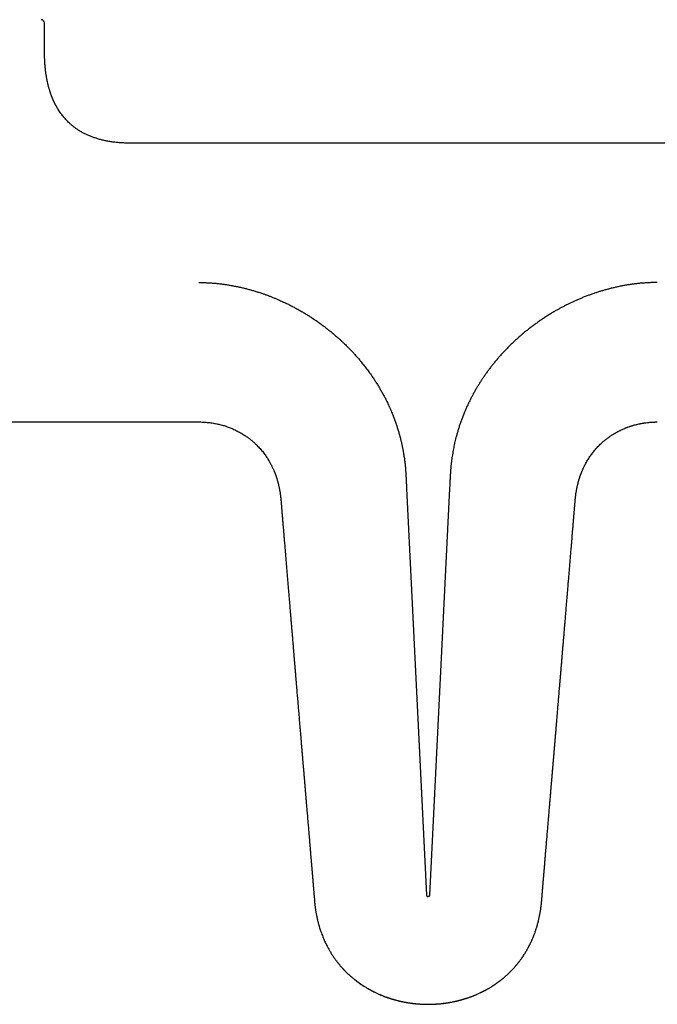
# Model space of a CAD drawing. Header units: millimetres. Extents: x 8 to 865, y 12 to 373.
# Tile 4 of 14: x 387 to 479, y 74 to 216. Entities that reach past the tile are written whole.
import ezdxf

# ---------------------------------------------------------------- set-up
doc = ezdxf.new("R2010")
doc.units = ezdxf.units.MM

msp = doc.modelspace()

# ---------------------------------------------------------------- linework, layer by layer
at = {"color": 7, "linetype": 'Continuous', "lineweight": 30}
for p, q in [((391, 210.91), (391, 215.11)), ((488.75, 197.91), (403.25, 197.91)), ((326.3, 157.91), (413.13, 157.91)), ((478.32, 157.89), (478.5, 157.9)), ((442.92, 148.39), (445.79, 90.03)), ((449.08, 148.39), (446.21, 90.03)), ((466.94, 144.82), (466.94, 144.82)), ((429.71, 89.24), (429.71, 89.24)), ((456.5, 77.92), (456.52, 77.93)), ((456.52, 77.93), (456.76, 78.13))]:
    msp.add_line(p, q, dxfattribs=at)
msp.add_arc((390.5, 215.11), 0.5, 0, 90, dxfattribs=at)
for points, knots in [([(403.25, 197.91), (403.18, 197.91), (403, 197.91), (402.7, 197.91), (402.36, 197.92), (402.03, 197.94), (401.72, 197.96), (401.41, 197.99), (401.1, 198.02), (400.81, 198.06), (400.51, 198.1), (400.23, 198.15), (399.95, 198.2), (399.68, 198.25), (399.41, 198.31), (399.15, 198.37), (398.89, 198.44), (398.63, 198.52), (398.38, 198.6), (398.14, 198.68), (397.9, 198.76), (397.68, 198.85), (397.45, 198.94), (397.23, 199.03), (397.01, 199.13), (396.8, 199.24), (396.6, 199.34), (396.39, 199.45), (396.18, 199.57), (395.97, 199.7), (395.78, 199.83), (395.59, 199.95), (395.41, 200.08), (395.24, 200.2), (395.09, 200.32), (394.95, 200.44), (394.81, 200.56), (394.68, 200.67), (394.53, 200.81), (394.34, 200.99), (394.14, 201.2), (393.94, 201.42), (393.75, 201.64), (393.55, 201.88), (393.35, 202.14), (393.15, 202.43), (393, 202.66), (392.9, 202.83), (392.83, 202.94), (392.77, 203.05), (392.72, 203.14), (392.67, 203.23), (392.62, 203.31), (392.59, 203.38), (392.56, 203.44), (392.53, 203.49), (392.5, 203.55), (392.47, 203.6), (392.44, 203.66), (392.42, 203.72), (392.39, 203.78), (392.36, 203.84), (392.33, 203.91), (392.29, 203.98), (392.27, 204.04), (392.24, 204.1), (392.21, 204.16), (392.19, 204.21), (392.17, 204.27), (392.14, 204.32), (392.12, 204.39), (392.09, 204.46), (392.05, 204.55), (392.02, 204.64), (391.98, 204.74), (391.94, 204.85), (391.9, 204.97), (391.85, 205.09), (391.81, 205.23), (391.76, 205.38), (391.71, 205.54), (391.66, 205.71), (391.61, 205.89), (391.56, 206.08), (391.51, 206.28), (391.46, 206.5), (391.41, 206.72), (391.36, 206.96), (391.31, 207.19), (391.27, 207.42), (391.24, 207.63), (391.2, 207.86), (391.17, 208.09), (391.14, 208.33), (391.12, 208.58), (391.09, 208.84), (391.07, 209.11), (391.05, 209.39), (391.03, 209.68), (391.02, 209.97), (391.01, 210.27), (391, 210.59), (391, 210.8), (391, 210.91)], [0, 0, 0, 0, 0.010109, 0.027076, 0.043586, 0.059654, 0.075293, 0.090515, 0.105335, 0.119765, 0.134477, 0.148787, 0.162709, 0.176256, 0.18944, 0.202272, 0.215885, 0.229107, 0.241952, 0.254434, 0.266565, 0.278356, 0.289818, 0.30206, 0.313929, 0.325439, 0.3366, 0.347423, 0.359854, 0.371836, 0.383383, 0.394506, 0.405216, 0.415523, 0.424877, 0.433886, 0.442553, 0.450887, 0.459078, 0.473637, 0.488123, 0.502549, 0.516928, 0.531272, 0.548284, 0.565282, 0.582285, 0.588917, 0.595185, 0.601033, 0.606456, 0.611453, 0.61602, 0.619521, 0.622715, 0.625728, 0.629163, 0.631724, 0.63483, 0.638162, 0.641496, 0.64454, 0.648532, 0.652186, 0.65565, 0.658923, 0.662005, 0.664893, 0.667566, 0.670581, 0.674036, 0.677934, 0.682279, 0.687075, 0.692326, 0.698038, 0.704217, 0.710868, 0.718, 0.725619, 0.733735, 0.742357, 0.751494, 0.761158, 0.771397, 0.782191, 0.793554, 0.805501, 0.818046, 0.828335, 0.839013, 0.850088, 0.861571, 0.873471, 0.885798, 0.898564, 0.911778, 0.925453, 0.939601, 0.953968, 0.968815, 0.984155, 1, 1, 1, 1]), ([(413.13, 177.91), (413.31, 177.91), (413.67, 177.9), (414.21, 177.89), (414.75, 177.86), (415.3, 177.82), (415.84, 177.77), (416.37, 177.71), (416.87, 177.64), (417.35, 177.57), (417.74, 177.5), (418.02, 177.45), (418.21, 177.41), (418.4, 177.38), (418.59, 177.34), (418.78, 177.3), (419.09, 177.23), (419.5, 177.14), (420.03, 177), (420.56, 176.86), (421.08, 176.71), (421.61, 176.55), (422.09, 176.39), (422.54, 176.24), (422.95, 176.09), (423.35, 175.93), (423.76, 175.77), (424.16, 175.61), (424.62, 175.41), (425.13, 175.18), (425.68, 174.92), (426.24, 174.65), (426.78, 174.37), (427.32, 174.07), (427.85, 173.77), (428.36, 173.47), (428.85, 173.17), (429.34, 172.85), (429.83, 172.53), (430.31, 172.19), (430.78, 171.85), (431.24, 171.5), (431.7, 171.14), (432.15, 170.78), (432.55, 170.45), (432.88, 170.16), (433.17, 169.91), (433.45, 169.65), (433.73, 169.39), (434, 169.13), (434.31, 168.83), (434.66, 168.47), (435.05, 168.07), (435.42, 167.67), (435.79, 167.26), (436.15, 166.84), (436.46, 166.46), (436.73, 166.13), (436.96, 165.84), (437.18, 165.55), (437.4, 165.25), (437.62, 164.95), (437.83, 164.65), (438.08, 164.3), (438.35, 163.89), (438.65, 163.42), (438.94, 162.95), (439.22, 162.47), (439.49, 161.99), (439.72, 161.56), (439.92, 161.18), (440.08, 160.85), (440.24, 160.52), (440.39, 160.18), (440.55, 159.85), (440.69, 159.51), (440.86, 159.11), (441.04, 158.66), (441.23, 158.14), (441.42, 157.62), (441.59, 157.1), (441.75, 156.57), (441.9, 156.06), (442.03, 155.57), (442.14, 155.11), (442.23, 154.73), (442.29, 154.45), (442.32, 154.26), (442.36, 154.08), (442.4, 153.89), (442.43, 153.71), (442.47, 153.47), (442.52, 153.19), (442.57, 152.86), (442.62, 152.54), (442.66, 152.22), (442.69, 151.94), (442.72, 151.68), (442.74, 151.44), (442.76, 151.22), (442.77, 151.03), (442.78, 150.86), (442.79, 150.74), (442.8, 150.68), (442.8, 150.65), (442.8, 150.63), (442.8, 150.61), (442.8, 150.59), (442.81, 150.44), (442.82, 150.26), (442.83, 150.06), (442.84, 149.97), (442.84, 149.89), (442.85, 149.68), (442.86, 149.48), (442.87, 149.3), (442.87, 149.29), (442.87, 149.27), (442.87, 149.26), (442.87, 149.24), (442.87, 149.21), (442.88, 149.17), (442.88, 149.11), (442.88, 149.05), (442.89, 148.99), (442.89, 148.92), (442.89, 148.85), (442.9, 148.77), (442.9, 148.69), (442.9, 148.61), (442.91, 148.54), (442.91, 148.48), (442.91, 148.43), (442.91, 148.4), (442.92, 148.39)], [0, 0, 0, 0, 0.011649, 0.023326, 0.035034, 0.04678, 0.058567, 0.070402, 0.080859, 0.091359, 0.101907, 0.106064, 0.110229, 0.114402, 0.118583, 0.122772, 0.126971, 0.138689, 0.150423, 0.162177, 0.173954, 0.185759, 0.197596, 0.206921, 0.21627, 0.225644, 0.235046, 0.244478, 0.25394, 0.267183, 0.280421, 0.293657, 0.306898, 0.320149, 0.333413, 0.345937, 0.358481, 0.371051, 0.383649, 0.396236, 0.408795, 0.421331, 0.433847, 0.446348, 0.458838, 0.467012, 0.475184, 0.483355, 0.491527, 0.4997, 0.507877, 0.519871, 0.531825, 0.543741, 0.555624, 0.567478, 0.579306, 0.587259, 0.595204, 0.603141, 0.611072, 0.618998, 0.62692, 0.634839, 0.646839, 0.658795, 0.670713, 0.682597, 0.694452, 0.706281, 0.714236, 0.722182, 0.730123, 0.738058, 0.745989, 0.753918, 0.761846, 0.773809, 0.785736, 0.797631, 0.8095, 0.821347, 0.833177, 0.843577, 0.853972, 0.864364, 0.868447, 0.87253, 0.876614, 0.880698, 0.884784, 0.888871, 0.896202, 0.903373, 0.910383, 0.917235, 0.923825, 0.928759, 0.933918, 0.939302, 0.942979, 0.946754, 0.950157, 0.950608, 0.951061, 0.951515, 0.95197, 0.952426, 0.952884, 0.962069, 0.9639, 0.965739, 0.967587, 0.969151, 0.979832, 0.98035, 0.980577, 0.98085, 0.98117, 0.981537, 0.98195, 0.98311, 0.98453, 0.985703, 0.987008, 0.988447, 0.990018, 0.991512, 0.993527, 0.995302, 0.996837, 0.998132, 0.999186, 1, 1, 1, 1]), ([(478.87, 177.91), (478.69, 177.91), (478.33, 177.9), (477.79, 177.89), (477.24, 177.86), (476.7, 177.82), (476.16, 177.77), (475.62, 177.71), (475.1, 177.64), (474.58, 177.56), (474.06, 177.47), (473.54, 177.37), (473.11, 177.28), (472.77, 177.2), (472.52, 177.14), (472.26, 177.08), (472.01, 177.01), (471.76, 176.95), (471.5, 176.88), (471.18, 176.79), (470.79, 176.67), (470.33, 176.53), (469.86, 176.37), (469.38, 176.21), (468.89, 176.03), (468.4, 175.84), (467.92, 175.64), (467.45, 175.44), (467.01, 175.25), (466.59, 175.05), (466.18, 174.85), (465.76, 174.65), (465.36, 174.44), (464.95, 174.22), (464.54, 174), (464.11, 173.75), (463.64, 173.47), (463.15, 173.17), (462.66, 172.85), (462.17, 172.53), (461.69, 172.19), (461.22, 171.85), (460.76, 171.5), (460.3, 171.14), (459.85, 170.78), (459.4, 170.41), (458.97, 170.03), (458.55, 169.65), (458.14, 169.26), (457.73, 168.87), (457.34, 168.47), (456.95, 168.07), (456.57, 167.67), (456.21, 167.26), (455.85, 166.84), (455.5, 166.42), (455.17, 166.01), (454.86, 165.6), (454.55, 165.19), (454.25, 164.77), (453.96, 164.36), (453.69, 163.95), (453.43, 163.55), (453.18, 163.15), (452.94, 162.75), (452.7, 162.34), (452.47, 161.92), (452.25, 161.5), (452.02, 161.05), (451.79, 160.59), (451.57, 160.12), (451.37, 159.65), (451.16, 159.17), (450.97, 158.68), (450.78, 158.18), (450.6, 157.68), (450.44, 157.18), (450.28, 156.67), (450.13, 156.17), (450.01, 155.7), (449.9, 155.26), (449.8, 154.86), (449.71, 154.45), (449.63, 154.05), (449.56, 153.64), (449.49, 153.22), (449.43, 152.86), (449.39, 152.55), (449.35, 152.29), (449.32, 152.03), (449.29, 151.78), (449.27, 151.51), (449.25, 151.3), (449.24, 151.13), (449.23, 151.03), (449.22, 150.91), (449.21, 150.8), (449.2, 150.69), (449.2, 150.57), (449.19, 150.46), (449.18, 150.34), (449.17, 150.21), (449.17, 150.1), (449.16, 149.98), (449.16, 149.85), (449.15, 149.7), (449.14, 149.56), (449.14, 149.41), (449.13, 149.26), (449.11, 148.92), (449.1, 148.63), (449.08, 148.39)], [0, 0, 0, 0, 0.011651, 0.023329, 0.035039, 0.046785, 0.058573, 0.070407, 0.081613, 0.092868, 0.104176, 0.115543, 0.126971, 0.132596, 0.138224, 0.143855, 0.149491, 0.15513, 0.160774, 0.166424, 0.176796, 0.18719, 0.197608, 0.2088, 0.220026, 0.231289, 0.242593, 0.25394, 0.263877, 0.273809, 0.283739, 0.293668, 0.303599, 0.313534, 0.323475, 0.333425, 0.345947, 0.358489, 0.371055, 0.38365, 0.396241, 0.408804, 0.421342, 0.433859, 0.446361, 0.45885, 0.471108, 0.483363, 0.495618, 0.507877, 0.519875, 0.531832, 0.543751, 0.555635, 0.56749, 0.579318, 0.590449, 0.601563, 0.612664, 0.623755, 0.634839, 0.645131, 0.655389, 0.665618, 0.67582, 0.685998, 0.696154, 0.706292, 0.717426, 0.728544, 0.739651, 0.75075, 0.761845, 0.773334, 0.784789, 0.796213, 0.807612, 0.818989, 0.830349, 0.841696, 0.850606, 0.859513, 0.868419, 0.877326, 0.886237, 0.895379, 0.904395, 0.910145, 0.915784, 0.921273, 0.926685, 0.932377, 0.938347, 0.940671, 0.943036, 0.94544, 0.947884, 0.950367, 0.95289, 0.955111, 0.957992, 0.960673, 0.963153, 0.965432, 0.968505, 0.971629, 0.974763, 0.977896, 0.98103, 0.984321, 1, 1, 1, 1]), ([(413.13, 157.91), (413.22, 157.91), (413.43, 157.91), (413.77, 157.9), (414.14, 157.87), (414.51, 157.84), (414.86, 157.79), (415.2, 157.74), (415.53, 157.68), (415.84, 157.62), (416.15, 157.54), (416.45, 157.47), (416.74, 157.38), (417.03, 157.29), (417.32, 157.18), (417.61, 157.08), (417.88, 156.97), (418.14, 156.85), (418.41, 156.73), (418.69, 156.59), (418.96, 156.44), (419.23, 156.29), (419.48, 156.14), (419.71, 155.99), (419.93, 155.84), (420.14, 155.69), (420.34, 155.55), (420.52, 155.4), (420.71, 155.24), (420.9, 155.08), (421.09, 154.92), (421.27, 154.75), (421.46, 154.56), (421.68, 154.34), (421.91, 154.09), (422.13, 153.83), (422.34, 153.57), (422.53, 153.32), (422.71, 153.07), (422.88, 152.82), (423.04, 152.58), (423.17, 152.36), (423.28, 152.17), (423.37, 152.01), (423.45, 151.85), (423.54, 151.69), (423.62, 151.53), (423.7, 151.35), (423.78, 151.18), (423.86, 151.01), (423.91, 150.88), (423.95, 150.78), (423.98, 150.72), (424.01, 150.65), (424.03, 150.59), (424.05, 150.53), (424.07, 150.48), (424.09, 150.43), (424.1, 150.4), (424.12, 150.36), (424.13, 150.33), (424.14, 150.29), (424.16, 150.24), (424.18, 150.17), (424.21, 150.09), (424.24, 150), (424.27, 149.91), (424.31, 149.8), (424.35, 149.68), (424.38, 149.54), (424.42, 149.4), (424.47, 149.25), (424.51, 149.08), (424.55, 148.91), (424.59, 148.72), (424.64, 148.52), (424.67, 148.34), (424.7, 148.18), (424.73, 148.05), (424.75, 147.9), (424.78, 147.75), (424.8, 147.6), (424.82, 147.45), (424.83, 147.3), (424.85, 147.16), (424.86, 147.05), (424.87, 146.98), (424.88, 146.92), (424.88, 146.87), (424.89, 146.81), (424.89, 146.74), (424.9, 146.67), (424.91, 146.58), (424.91, 146.49), (424.92, 146.38), (424.93, 146.25), (424.95, 146.12), (424.96, 145.98), (424.97, 145.85), (424.98, 145.71), (424.99, 145.55), (425.01, 145.38), (425.02, 145.2), (425.04, 145.01), (425.05, 144.89), (425.05, 144.82)], [0, 0, 0, 0, 0.01342, 0.032302, 0.050861, 0.069096, 0.087006, 0.104593, 0.120879, 0.136877, 0.152587, 0.168008, 0.183139, 0.19887, 0.214275, 0.229353, 0.244106, 0.258532, 0.27263, 0.288826, 0.304566, 0.31985, 0.334678, 0.348347, 0.361604, 0.37445, 0.386883, 0.398903, 0.410511, 0.42366, 0.436235, 0.448361, 0.460417, 0.477565, 0.494626, 0.511601, 0.528488, 0.545289, 0.560183, 0.575008, 0.589763, 0.604448, 0.613642, 0.622807, 0.631942, 0.640944, 0.649601, 0.659927, 0.669705, 0.678933, 0.687612, 0.691331, 0.69494, 0.698439, 0.701829, 0.705064, 0.707909, 0.710331, 0.712352, 0.714002, 0.715832, 0.717977, 0.720435, 0.724128, 0.728359, 0.733132, 0.738352, 0.74415, 0.750528, 0.757488, 0.76503, 0.773157, 0.781871, 0.790985, 0.800668, 0.810901, 0.821619, 0.828567, 0.835691, 0.843064, 0.850774, 0.858907, 0.866411, 0.873932, 0.881217, 0.888035, 0.890668, 0.893369, 0.89621, 0.899262, 0.902601, 0.90631, 0.910471, 0.915134, 0.921009, 0.927365, 0.934087, 0.941055, 0.948141, 0.955209, 0.962156, 0.971554, 0.980896, 0.990326, 1, 1, 1, 1]), ([(466.95, 144.82), (466.95, 144.82), (466.95, 144.89), (466.96, 145.03), (466.98, 145.22), (466.99, 145.41), (467.01, 145.6), (467.02, 145.78), (467.04, 145.93), (467.05, 146.06), (467.06, 146.19), (467.07, 146.32), (467.08, 146.43), (467.09, 146.54), (467.1, 146.63), (467.11, 146.72), (467.11, 146.79), (467.12, 146.86), (467.12, 146.92), (467.13, 146.98), (467.14, 147.04), (467.14, 147.11), (467.15, 147.2), (467.17, 147.31), (467.18, 147.45), (467.2, 147.6), (467.22, 147.76), (467.25, 147.91), (467.27, 148.06), (467.3, 148.2), (467.33, 148.36), (467.37, 148.54), (467.41, 148.74), (467.45, 148.93), (467.5, 149.1), (467.54, 149.26), (467.58, 149.41), (467.62, 149.55), (467.66, 149.68), (467.69, 149.8), (467.73, 149.91), (467.76, 150), (467.78, 150.08), (467.81, 150.15), (467.83, 150.2), (467.84, 150.24), (467.85, 150.28), (467.86, 150.3), (467.87, 150.32), (467.88, 150.35), (467.89, 150.37), (467.9, 150.4), (467.92, 150.45), (467.94, 150.51), (467.97, 150.58), (468, 150.66), (468.03, 150.73), (468.07, 150.83), (468.12, 150.95), (468.19, 151.11), (468.26, 151.27), (468.34, 151.44), (468.44, 151.64), (468.56, 151.88), (468.71, 152.15), (468.86, 152.41), (469.03, 152.68), (469.2, 152.94), (469.37, 153.19), (469.56, 153.44), (469.75, 153.68), (469.94, 153.92), (470.15, 154.15), (470.36, 154.38), (470.58, 154.6), (470.77, 154.79), (470.95, 154.95), (471.1, 155.09), (471.27, 155.23), (471.44, 155.37), (471.62, 155.51), (471.8, 155.65), (472, 155.79), (472.2, 155.93), (472.41, 156.07), (472.62, 156.2), (472.84, 156.33), (473.07, 156.46), (473.31, 156.59), (473.56, 156.71), (473.81, 156.83), (474.07, 156.94), (474.32, 157.05), (474.59, 157.15), (474.86, 157.25), (475.15, 157.35), (475.45, 157.44), (475.77, 157.52), (476.09, 157.6), (476.43, 157.67), (476.77, 157.74), (477.11, 157.79), (477.46, 157.83), (477.8, 157.87), (478.15, 157.89), (478.51, 157.91), (478.75, 157.91), (478.87, 157.91)], [0, 0, 0, 0, 0.000378, 0.010366, 0.020108, 0.029775, 0.039524, 0.049495, 0.056298, 0.06304, 0.069604, 0.075881, 0.081769, 0.087169, 0.091991, 0.096233, 0.1, 0.103399, 0.106532, 0.109495, 0.112381, 0.115275, 0.120817, 0.126633, 0.132587, 0.141185, 0.149479, 0.157337, 0.164856, 0.172127, 0.179224, 0.190042, 0.200373, 0.210155, 0.219137, 0.227585, 0.235501, 0.242887, 0.249747, 0.25608, 0.261889, 0.266541, 0.270746, 0.274418, 0.277554, 0.279654, 0.28142, 0.282852, 0.28395, 0.284852, 0.286194, 0.288058, 0.290444, 0.294042, 0.297831, 0.301767, 0.305849, 0.31008, 0.318002, 0.326397, 0.335267, 0.34461, 0.354427, 0.369724, 0.385169, 0.400691, 0.416287, 0.431957, 0.4477, 0.463036, 0.478439, 0.493911, 0.50945, 0.525057, 0.540733, 0.556487, 0.566476, 0.576835, 0.587563, 0.598661, 0.610128, 0.62175, 0.633727, 0.64606, 0.658748, 0.671318, 0.684217, 0.697447, 0.711006, 0.724895, 0.739114, 0.752822, 0.766822, 0.781114, 0.795697, 0.810571, 0.826666, 0.843089, 0.859839, 0.876915, 0.894317, 0.912044, 0.929056, 0.946358, 0.963949, 0.98183, 1, 1, 1, 1]), ([(474.21, 157), (474.32, 157.05), (474.55, 157.14), (474.91, 157.27), (475.27, 157.38), (475.64, 157.49), (476.01, 157.58), (476.39, 157.66), (476.76, 157.73), (477.12, 157.79), (477.47, 157.83), (477.82, 157.86), (478.17, 157.89), (478.4, 157.9), (478.52, 157.9)], [0, 0, 0, 0, 0.081327, 0.168128, 0.254931, 0.341737, 0.428546, 0.515354, 0.602158, 0.681725, 0.76129, 0.840858, 0.920428, 1, 1, 1, 1]), ([(425.05, 144.82), (425.06, 144.72), (425.09, 144.41), (425.13, 143.9), (425.18, 143.27), (425.23, 142.66), (425.28, 142.05), (425.33, 141.44), (425.39, 140.77), (425.45, 140.03), (425.52, 139.22), (425.59, 138.43), (425.65, 137.64), (425.72, 136.86), (425.78, 136.08), (425.84, 135.31), (425.91, 134.56), (425.97, 133.81), (426.03, 133.08), (426.09, 132.35), (426.15, 131.64), (426.21, 130.94), (426.27, 130.25), (426.32, 129.57), (426.38, 128.91), (426.43, 128.25), (426.49, 127.58), (426.55, 126.91), (426.6, 126.22), (426.66, 125.55), (426.71, 124.89), (426.77, 124.27), (426.82, 123.68), (426.86, 123.11), (426.91, 122.56), (426.95, 122.02), (427, 121.5), (427.04, 120.98), (427.08, 120.49), (427.12, 120), (427.16, 119.52), (427.2, 119.04), (427.24, 118.58), (427.28, 118.12), (427.32, 117.68), (427.36, 117.25), (427.39, 116.83), (427.43, 116.42), (427.46, 116.02), (427.49, 115.63), (427.52, 115.25), (427.55, 114.88), (427.58, 114.53), (427.61, 114.18), (427.64, 113.84), (427.67, 113.5), (427.7, 113.16), (427.73, 112.83), (427.75, 112.51), (427.78, 112.22), (427.8, 111.95), (427.82, 111.7), (427.84, 111.46), (427.86, 111.23), (427.88, 110.99), (427.9, 110.74), (427.93, 110.47), (427.95, 110.21), (427.97, 109.94), (427.99, 109.68), (428.01, 109.43), (428.03, 109.18), (428.05, 108.95), (428.07, 108.73), (428.09, 108.53), (428.1, 108.36), (428.11, 108.24), (428.12, 108.15), (428.13, 108.07), (428.13, 108), (428.14, 107.94), (428.14, 107.89), (428.15, 107.85), (428.15, 107.82), (428.15, 107.78), (428.16, 107.73), (428.16, 107.67), (428.17, 107.6), (428.18, 107.52), (428.18, 107.42), (428.19, 107.32), (428.2, 107.21), (428.21, 107.09), (428.22, 106.96), (428.23, 106.81), (428.25, 106.66), (428.26, 106.49), (428.28, 106.3), (428.3, 106.09), (428.31, 105.87), (428.33, 105.64), (428.35, 105.4), (428.37, 105.16), (428.39, 104.91), (428.42, 104.66), (428.44, 104.39), (428.46, 104.11), (428.49, 103.82), (428.51, 103.51), (428.54, 103.18), (428.57, 102.82), (428.6, 102.46), (428.63, 102.08), (428.67, 101.7), (428.7, 101.32), (428.73, 100.95), (428.76, 100.57), (428.79, 100.17), (428.83, 99.77), (428.86, 99.36), (428.9, 98.94), (428.94, 98.49), (428.97, 98.04), (429.01, 97.56), (429.06, 97.07), (429.1, 96.57), (429.14, 96.06), (429.18, 95.54), (429.23, 95), (429.28, 94.46), (429.32, 93.9), (429.37, 93.34), (429.42, 92.76), (429.47, 92.18), (429.52, 91.6), (429.56, 91.03), (429.61, 90.44), (429.66, 89.84), (429.7, 89.44), (429.71, 89.24)], [0, 0, 0, 0, 0.005427, 0.016749, 0.027936, 0.039017, 0.050007, 0.060902, 0.0717, 0.086387, 0.100885, 0.115189, 0.1293, 0.143501, 0.157503, 0.171305, 0.184908, 0.198312, 0.211518, 0.224526, 0.237336, 0.249948, 0.262363, 0.274579, 0.286598, 0.298419, 0.310042, 0.322599, 0.334917, 0.346995, 0.358834, 0.370433, 0.380747, 0.390865, 0.400785, 0.410508, 0.420034, 0.429198, 0.438172, 0.446956, 0.45555, 0.464123, 0.472498, 0.480675, 0.488654, 0.496436, 0.504019, 0.511404, 0.518591, 0.52558, 0.532371, 0.538965, 0.54536, 0.551557, 0.557556, 0.563927, 0.570058, 0.57595, 0.581602, 0.587014, 0.591717, 0.596223, 0.600531, 0.604643, 0.608558, 0.6135, 0.618309, 0.622984, 0.627843, 0.632549, 0.637101, 0.641498, 0.645742, 0.649564, 0.653253, 0.656807, 0.658436, 0.660029, 0.661478, 0.662743, 0.663825, 0.664723, 0.665438, 0.665975, 0.666599, 0.667451, 0.668508, 0.669784, 0.67128, 0.672994, 0.674804, 0.676807, 0.679003, 0.681392, 0.683975, 0.686751, 0.68972, 0.693209, 0.696932, 0.700888, 0.705078, 0.709502, 0.713727, 0.718144, 0.722755, 0.727559, 0.732556, 0.737746, 0.743129, 0.749273, 0.755651, 0.762262, 0.769107, 0.776186, 0.782689, 0.789377, 0.796251, 0.803309, 0.810554, 0.817983, 0.825598, 0.833398, 0.841768, 0.850342, 0.859119, 0.868099, 0.877283, 0.88667, 0.89626, 0.906053, 0.91605, 0.92625, 0.936654, 0.94726, 0.957447, 0.967814, 0.978362, 0.989091, 1, 1, 1, 1]), ([(462.29, 89.24), (462.29, 89.33), (462.32, 89.63), (462.36, 90.13), (462.41, 90.72), (462.46, 91.31), (462.51, 91.89), (462.56, 92.45), (462.6, 93.01), (462.65, 93.56), (462.7, 94.11), (462.74, 94.66), (462.79, 95.2), (462.83, 95.73), (462.87, 96.24), (462.92, 96.75), (462.96, 97.24), (463, 97.72), (463.04, 98.19), (463.08, 98.64), (463.11, 99.09), (463.15, 99.52), (463.18, 99.93), (463.22, 100.32), (463.25, 100.7), (463.28, 101.07), (463.31, 101.43), (463.34, 101.78), (463.37, 102.13), (463.4, 102.47), (463.43, 102.8), (463.45, 103.12), (463.48, 103.43), (463.51, 103.73), (463.53, 104.03), (463.56, 104.33), (463.58, 104.62), (463.6, 104.89), (463.62, 105.15), (463.64, 105.38), (463.66, 105.6), (463.68, 105.8), (463.7, 105.99), (463.71, 106.17), (463.73, 106.35), (463.74, 106.51), (463.75, 106.67), (463.77, 106.82), (463.78, 106.96), (463.79, 107.09), (463.8, 107.19), (463.81, 107.29), (463.81, 107.37), (463.82, 107.43), (463.82, 107.49), (463.83, 107.54), (463.83, 107.57), (463.83, 107.59), (463.83, 107.62), (463.84, 107.64), (463.84, 107.68), (463.84, 107.73), (463.85, 107.8), (463.86, 107.88), (463.86, 107.97), (463.87, 108.06), (463.88, 108.2), (463.9, 108.38), (463.92, 108.6), (463.94, 108.83), (463.96, 109.07), (463.98, 109.33), (464, 109.59), (464.02, 109.85), (464.05, 110.13), (464.07, 110.42), (464.09, 110.68), (464.11, 110.91), (464.13, 111.12), (464.15, 111.33), (464.17, 111.56), (464.18, 111.79), (464.21, 112.04), (464.23, 112.31), (464.25, 112.59), (464.28, 112.89), (464.3, 113.2), (464.33, 113.52), (464.36, 113.84), (464.39, 114.18), (464.42, 114.52), (464.45, 114.88), (464.48, 115.25), (464.51, 115.64), (464.54, 116.03), (464.58, 116.44), (464.61, 116.86), (464.65, 117.28), (464.68, 117.72), (464.72, 118.18), (464.76, 118.64), (464.8, 119.11), (464.84, 119.59), (464.88, 120.09), (464.93, 120.6), (464.97, 121.13), (465.02, 121.69), (465.07, 122.29), (465.12, 122.9), (465.17, 123.52), (465.22, 124.13), (465.27, 124.74), (465.32, 125.34), (465.37, 125.95), (465.43, 126.57), (465.48, 127.19), (465.53, 127.83), (465.58, 128.47), (465.64, 129.12), (465.7, 129.79), (465.75, 130.47), (465.81, 131.17), (465.87, 131.88), (465.93, 132.59), (465.99, 133.33), (466.05, 134.07), (466.11, 134.82), (466.18, 135.58), (466.24, 136.36), (466.31, 137.14), (466.37, 137.94), (466.44, 138.75), (466.51, 139.57), (466.57, 140.31), (466.63, 140.97), (466.67, 141.56), (466.72, 142.14), (466.77, 142.73), (466.82, 143.33), (466.87, 143.93), (466.91, 144.43), (466.94, 144.73), (466.95, 144.82)], [0, 0, 0, 0, 0.00512, 0.016043, 0.026779, 0.03733, 0.047694, 0.057871, 0.067863, 0.077668, 0.08774, 0.097608, 0.107271, 0.11673, 0.125984, 0.135034, 0.143879, 0.152519, 0.160955, 0.169187, 0.177214, 0.185036, 0.192224, 0.19923, 0.206054, 0.212697, 0.219157, 0.22564, 0.231929, 0.238023, 0.243924, 0.24963, 0.255142, 0.26046, 0.266086, 0.271476, 0.276631, 0.281552, 0.286237, 0.290292, 0.294153, 0.29782, 0.301293, 0.304571, 0.307655, 0.310544, 0.313498, 0.316217, 0.3187, 0.320949, 0.322962, 0.324563, 0.325975, 0.3272, 0.328237, 0.329086, 0.329621, 0.330039, 0.33041, 0.33087, 0.331423, 0.332421, 0.333626, 0.335039, 0.336659, 0.33838, 0.340135, 0.344011, 0.348045, 0.352237, 0.356586, 0.361094, 0.365759, 0.370581, 0.375562, 0.3807, 0.385996, 0.389555, 0.39326, 0.397132, 0.40117, 0.405375, 0.409747, 0.414694, 0.41984, 0.425182, 0.430722, 0.436459, 0.442286, 0.448304, 0.454512, 0.46091, 0.467635, 0.474559, 0.48168, 0.489, 0.496519, 0.504236, 0.512151, 0.520264, 0.528576, 0.537085, 0.545794, 0.5547, 0.563805, 0.573108, 0.583571, 0.594273, 0.605216, 0.616398, 0.62782, 0.638389, 0.649155, 0.660118, 0.671279, 0.682637, 0.693984, 0.705522, 0.71725, 0.729168, 0.741526, 0.754081, 0.766835, 0.779787, 0.792937, 0.806286, 0.819833, 0.83358, 0.847526, 0.861671, 0.876018, 0.890564, 0.905313, 0.920261, 0.930652, 0.941135, 0.951707, 0.962366, 0.973112, 0.983957, 0.994932, 1, 1, 1, 1]), ([(429.71, 89.24), (429.71, 89.22), (429.71, 89.19), (429.72, 89.14), (429.73, 89.07), (429.73, 89), (429.74, 88.91), (429.75, 88.82), (429.76, 88.71), (429.77, 88.59), (429.79, 88.46), (429.81, 88.32), (429.83, 88.17), (429.85, 88.01), (429.88, 87.84), (429.91, 87.65), (429.94, 87.44), (429.98, 87.22), (430.03, 86.99), (430.08, 86.76), (430.13, 86.52), (430.19, 86.28), (430.25, 86.06), (430.3, 85.87), (430.33, 85.74), (430.36, 85.66), (430.36, 85.64), (430.37, 85.61), (430.38, 85.59), (430.38, 85.57), (430.39, 85.55), (430.43, 85.43), (430.49, 85.22), (430.6, 84.9), (430.71, 84.58), (430.84, 84.24), (430.97, 83.91), (431.1, 83.6), (431.23, 83.31), (431.33, 83.11), (431.4, 82.98), (431.43, 82.91), (431.46, 82.85), (431.49, 82.79), (431.52, 82.73), (431.55, 82.67), (431.61, 82.57), (431.69, 82.42), (431.8, 82.21), (431.92, 82.01), (432.05, 81.8), (432.17, 81.6), (432.27, 81.46), (432.33, 81.36), (432.36, 81.32), (432.39, 81.27), (432.43, 81.21), (432.47, 81.16), (432.5, 81.1), (432.56, 81.02), (432.64, 80.91), (432.73, 80.78), (432.82, 80.66), (432.9, 80.55), (432.98, 80.45), (433.05, 80.36), (433.12, 80.28), (433.17, 80.21), (433.23, 80.14), (433.27, 80.1), (433.29, 80.07), (433.3, 80.06), (433.3, 80.05), (433.31, 80.05), (433.31, 80.04), (433.32, 80.03), (433.38, 79.96), (433.51, 79.81), (433.64, 79.67), (433.71, 79.58), (433.73, 79.56), (433.76, 79.53), (433.78, 79.51), (433.8, 79.48), (433.82, 79.46), (433.85, 79.43), (433.89, 79.39), (433.94, 79.34), (434, 79.27), (434.08, 79.19), (434.16, 79.11), (434.26, 79.02), (434.36, 78.92), (434.46, 78.82), (434.57, 78.71), (434.7, 78.6), (434.83, 78.48), (434.95, 78.37), (435.07, 78.27), (435.18, 78.17), (435.29, 78.08), (435.39, 78), (435.48, 77.93), (435.54, 77.88), (435.57, 77.86)], [0, 0, 0, 0, 0.003432, 0.007615, 0.012546, 0.01822, 0.024633, 0.031779, 0.040095, 0.04921, 0.059116, 0.069805, 0.081265, 0.093489, 0.106464, 0.121593, 0.137603, 0.15448, 0.172207, 0.190768, 0.208831, 0.227594, 0.247044, 0.260251, 0.273748, 0.276777, 0.278509, 0.280241, 0.281972, 0.283702, 0.285431, 0.287159, 0.311595, 0.335837, 0.363157, 0.390247, 0.417116, 0.443774, 0.467068, 0.490214, 0.49539, 0.500559, 0.505722, 0.510877, 0.516026, 0.521167, 0.526302, 0.543077, 0.56058, 0.578805, 0.597744, 0.614997, 0.632795, 0.636864, 0.640961, 0.645085, 0.650309, 0.655582, 0.660743, 0.665791, 0.678634, 0.690695, 0.70198, 0.712495, 0.722244, 0.731231, 0.738512, 0.745209, 0.751322, 0.758503, 0.759246, 0.759976, 0.760694, 0.761399, 0.762091, 0.762771, 0.763437, 0.784799, 0.805404, 0.807941, 0.810467, 0.81298, 0.815482, 0.817973, 0.820451, 0.822687, 0.82741, 0.832829, 0.839984, 0.84807, 0.857087, 0.86703, 0.877898, 0.888908, 0.89941, 0.913496, 0.926864, 0.939517, 0.951459, 0.962692, 0.973036, 0.982701, 0.991689, 1, 1, 1, 1]), ([(445.79, 90.03), (445.79, 90.02), (445.79, 89.99), (445.81, 89.95), (445.83, 89.92), (445.84, 89.9), (445.86, 89.88), (445.89, 89.86), (445.92, 89.84), (445.96, 89.83), (445.99, 89.83), (446, 89.83)], [0, 0, 0, 0, 0.139014, 0.269053, 0.395664, 0.459653, 0.525018, 0.641672, 0.757104, 0.875304, 1, 1, 1, 1]), ([(446.21, 90.03), (446.21, 90.02), (446.21, 89.99), (446.19, 89.95), (446.17, 89.91), (446.15, 89.89), (446.12, 89.87), (446.1, 89.85), (446.07, 89.84), (446.04, 89.83), (446.01, 89.83), (446, 89.83)], [0, 0, 0, 0, 0.140225, 0.270647, 0.396889, 0.525129, 0.60403, 0.681536, 0.758781, 0.876566, 1, 1, 1, 1]), ([(456.43, 77.86), (456.46, 77.88), (456.53, 77.93), (456.63, 78.02), (456.74, 78.1), (456.85, 78.2), (456.97, 78.3), (457.1, 78.41), (457.22, 78.52), (457.35, 78.64), (457.47, 78.75), (457.58, 78.85), (457.68, 78.96), (457.78, 79.05), (457.87, 79.14), (457.95, 79.22), (458.02, 79.3), (458.07, 79.35), (458.11, 79.39), (458.13, 79.41), (458.15, 79.44), (458.18, 79.47), (458.21, 79.5), (458.24, 79.53), (458.3, 79.6), (458.39, 79.69), (458.49, 79.81), (458.57, 79.9), (458.61, 79.94), (458.62, 79.96), (458.63, 79.97), (458.64, 79.98), (458.65, 80), (458.66, 80.01), (458.69, 80.04), (458.73, 80.09), (458.78, 80.16), (458.85, 80.24), (458.92, 80.33), (459, 80.42), (459.08, 80.53), (459.17, 80.65), (459.27, 80.78), (459.38, 80.93), (459.46, 81.04), (459.51, 81.13), (459.54, 81.17), (459.57, 81.22), (459.6, 81.26), (459.64, 81.32), (459.72, 81.44), (459.84, 81.62), (459.97, 81.83), (460.09, 82.03), (460.19, 82.2), (460.27, 82.35), (460.33, 82.45), (460.36, 82.51), (460.37, 82.52), (460.38, 82.54), (460.39, 82.56), (460.39, 82.57), (460.4, 82.59), (460.42, 82.62), (460.45, 82.68), (460.49, 82.76), (460.54, 82.86), (460.59, 82.96), (460.65, 83.08), (460.71, 83.21), (460.78, 83.33), (460.83, 83.46), (460.89, 83.59), (460.95, 83.72), (461.01, 83.87), (461.07, 84.01), (461.13, 84.15), (461.19, 84.31), (461.26, 84.49), (461.33, 84.7), (461.4, 84.9), (461.47, 85.09), (461.52, 85.26), (461.57, 85.41), (461.6, 85.52), (461.62, 85.58), (461.63, 85.61), (461.63, 85.61), (461.63, 85.62), (461.63, 85.63), (461.63, 85.63), (461.64, 85.64), (461.66, 85.73), (461.71, 85.91), (461.78, 86.18), (461.85, 86.43), (461.9, 86.68), (461.95, 86.92), (462, 87.14), (462.04, 87.35), (462.07, 87.54), (462.11, 87.73), (462.13, 87.91), (462.16, 88.07), (462.18, 88.23), (462.2, 88.37), (462.21, 88.5), (462.23, 88.62), (462.24, 88.73), (462.25, 88.83), (462.26, 88.92), (462.27, 89.01), (462.28, 89.08), (462.28, 89.14), (462.29, 89.19), (462.29, 89.22), (462.29, 89.24)], [0, 0, 0, 0, 0.009022, 0.01883, 0.029428, 0.040816, 0.052998, 0.065977, 0.078059, 0.090764, 0.104094, 0.115008, 0.12646, 0.137244, 0.146625, 0.155112, 0.162701, 0.169392, 0.172103, 0.174633, 0.17698, 0.179997, 0.183475, 0.186977, 0.190501, 0.203017, 0.215817, 0.227317, 0.228622, 0.229929, 0.23124, 0.232553, 0.233869, 0.235188, 0.23651, 0.242463, 0.249304, 0.257036, 0.265662, 0.275185, 0.285612, 0.296946, 0.309533, 0.32309, 0.337627, 0.341629, 0.3457, 0.349841, 0.354031, 0.356721, 0.367379, 0.386081, 0.405231, 0.424839, 0.438035, 0.451438, 0.463404, 0.464758, 0.466113, 0.467471, 0.46883, 0.470192, 0.471555, 0.472921, 0.47906, 0.486121, 0.494112, 0.503036, 0.512902, 0.523717, 0.535489, 0.545417, 0.555948, 0.567087, 0.57884, 0.591214, 0.602458, 0.612856, 0.63048, 0.647364, 0.663498, 0.678872, 0.691764, 0.704051, 0.714359, 0.718743, 0.719229, 0.719714, 0.720198, 0.720681, 0.721162, 0.721643, 0.722122, 0.743594, 0.764326, 0.784304, 0.803512, 0.821935, 0.839558, 0.855428, 0.87056, 0.884943, 0.898564, 0.911411, 0.922855, 0.933585, 0.943594, 0.952872, 0.961413, 0.969209, 0.976253, 0.982539, 0.988061, 0.992815, 0.996795, 1, 1, 1, 1]), ([(435.53, 77.89), (435.62, 77.82), (435.82, 77.67), (436.12, 77.45), (436.44, 77.23), (436.78, 77), (437.15, 76.78), (437.51, 76.56), (437.89, 76.36), (438.27, 76.16), (438.66, 75.98), (439.05, 75.8), (439.44, 75.64), (439.84, 75.48), (440.25, 75.34), (440.65, 75.2), (441.07, 75.08), (441.48, 74.97), (441.89, 74.86), (442.3, 74.77), (442.72, 74.69), (443.14, 74.62), (443.56, 74.55), (443.99, 74.5), (444.42, 74.46), (444.85, 74.42), (445.28, 74.4), (445.67, 74.39), (445.9, 74.39), (446, 74.39)], [0, 0, 0, 0, 0.0322613, 0.0656007, 0.0989533, 0.1368697, 0.1748027, 0.2127516, 0.2507178, 0.2887037, 0.326711, 0.3647403, 0.4027893, 0.4409889, 0.4792013, 0.5174253, 0.5556617, 0.5939108, 0.6314892, 0.6690791, 0.7066795, 0.7442889, 0.7826733, 0.8210629, 0.8594551, 0.897847, 0.9362356, 0.9746175, 1, 1, 1, 1]), ([(435.57, 77.86), (435.59, 77.84), (435.63, 77.81), (435.7, 77.76), (435.78, 77.7), (435.87, 77.63), (435.97, 77.56), (436.08, 77.48), (436.18, 77.41), (436.26, 77.35), (436.32, 77.31), (436.38, 77.27), (436.45, 77.22), (436.52, 77.18), (436.58, 77.13), (436.68, 77.07), (436.82, 76.98), (436.98, 76.88), (437.14, 76.78), (437.31, 76.68), (437.46, 76.6), (437.58, 76.53), (437.69, 76.47), (437.77, 76.43), (437.85, 76.38), (437.94, 76.33), (438.06, 76.27), (438.2, 76.2), (438.36, 76.12), (438.54, 76.03), (438.73, 75.95), (438.93, 75.86), (439.12, 75.78), (439.33, 75.69), (439.58, 75.59), (439.85, 75.48), (440.07, 75.41), (440.19, 75.36), (440.24, 75.35), (440.25, 75.34), (440.27, 75.34), (440.28, 75.33), (440.29, 75.33), (440.33, 75.32), (440.38, 75.3), (440.45, 75.27), (440.53, 75.25), (440.63, 75.22), (440.73, 75.18), (440.85, 75.15), (440.98, 75.11), (441.11, 75.07), (441.25, 75.03), (441.4, 74.99), (441.55, 74.95), (441.71, 74.91), (441.86, 74.88), (442.01, 74.84), (442.16, 74.81), (442.31, 74.78), (442.45, 74.75), (442.58, 74.72), (442.7, 74.7), (442.81, 74.68), (442.9, 74.66), (442.97, 74.65), (443.02, 74.64), (443.08, 74.63), (443.13, 74.62), (443.2, 74.61), (443.26, 74.6), (443.35, 74.59), (443.47, 74.57), (443.62, 74.55), (443.78, 74.53), (443.95, 74.51), (444.12, 74.49), (444.27, 74.48), (444.41, 74.46), (444.54, 74.45), (444.68, 74.44), (444.81, 74.43), (444.96, 74.42), (445.12, 74.42), (445.29, 74.41), (445.46, 74.4), (445.61, 74.4), (445.75, 74.4), (445.88, 74.39), (445.96, 74.39), (446, 74.39)], [0, 0, 0, 0, 0.006531, 0.014235, 0.02311, 0.033156, 0.04437, 0.056751, 0.070298, 0.076628, 0.083182, 0.089962, 0.096967, 0.104196, 0.111651, 0.119016, 0.136579, 0.15327, 0.171181, 0.187969, 0.203638, 0.218188, 0.226763, 0.234896, 0.243439, 0.252487, 0.261872, 0.277827, 0.294672, 0.312408, 0.331033, 0.350549, 0.369101, 0.386605, 0.413559, 0.440514, 0.464235, 0.474674, 0.476041, 0.477407, 0.478774, 0.480141, 0.481508, 0.482875, 0.488758, 0.49565, 0.503551, 0.512462, 0.522382, 0.533312, 0.545252, 0.558202, 0.570692, 0.583997, 0.598118, 0.612979, 0.627431, 0.641117, 0.654035, 0.668137, 0.681195, 0.693208, 0.704177, 0.7141, 0.722978, 0.728368, 0.733283, 0.737724, 0.742863, 0.748483, 0.754466, 0.760815, 0.77303, 0.786403, 0.800934, 0.816623, 0.833471, 0.84513, 0.857286, 0.86988, 0.882035, 0.893771, 0.905088, 0.921597, 0.937123, 0.951665, 0.965225, 0.9778, 0.989392, 1, 1, 1, 1]), ([(446, 74.39), (446.04, 74.39), (446.13, 74.39), (446.27, 74.4), (446.42, 74.4), (446.58, 74.4), (446.76, 74.41), (446.93, 74.42), (447.1, 74.43), (447.26, 74.44), (447.44, 74.45), (447.61, 74.47), (447.78, 74.48), (447.95, 74.5), (448.12, 74.52), (448.29, 74.54), (448.45, 74.56), (448.59, 74.58), (448.71, 74.6), (448.81, 74.61), (448.9, 74.63), (448.98, 74.64), (449.05, 74.65), (449.14, 74.67), (449.24, 74.69), (449.36, 74.71), (449.49, 74.73), (449.62, 74.76), (449.77, 74.79), (449.9, 74.82), (450.01, 74.84), (450.08, 74.86), (450.16, 74.88), (450.24, 74.9), (450.32, 74.92), (450.42, 74.95), (450.55, 74.98), (450.71, 75.02), (450.87, 75.07), (451.03, 75.11), (451.17, 75.15), (451.31, 75.2), (451.43, 75.23), (451.51, 75.26), (451.57, 75.28), (451.59, 75.29), (451.62, 75.3), (451.65, 75.31), (451.67, 75.31), (451.8, 75.36), (452.03, 75.44), (452.35, 75.56), (452.68, 75.69), (453, 75.82), (453.32, 75.97), (453.66, 76.13), (453.9, 76.25), (454.06, 76.34), (454.14, 76.37), (454.21, 76.41), (454.27, 76.45), (454.33, 76.48), (454.39, 76.51), (454.48, 76.56), (454.6, 76.63), (454.75, 76.72), (454.92, 76.82), (455.06, 76.9), (455.17, 76.97), (455.25, 77.03), (455.34, 77.08), (455.43, 77.14), (455.52, 77.2), (455.62, 77.27), (455.71, 77.33), (455.82, 77.4), (455.92, 77.48), (456.02, 77.55), (456.11, 77.61), (456.19, 77.67), (456.26, 77.73), (456.32, 77.78), (456.38, 77.82), (456.41, 77.85), (456.43, 77.86)], [0, 0, 0, 0, 0.011232, 0.023575, 0.037031, 0.051599, 0.067279, 0.084071, 0.098044, 0.112703, 0.128047, 0.144002, 0.15931, 0.173821, 0.190181, 0.205392, 0.219456, 0.232373, 0.244141, 0.252584, 0.260318, 0.266703, 0.273643, 0.281525, 0.290914, 0.301362, 0.312869, 0.325435, 0.339059, 0.353741, 0.360536, 0.367536, 0.374741, 0.38215, 0.389765, 0.396359, 0.411061, 0.425168, 0.440479, 0.455023, 0.468801, 0.481813, 0.49263, 0.502854, 0.505434, 0.507973, 0.510472, 0.51293, 0.515347, 0.517724, 0.548925, 0.580122, 0.611318, 0.64251, 0.673321, 0.707001, 0.740465, 0.747948, 0.75542, 0.762881, 0.768772, 0.774647, 0.780747, 0.787072, 0.801969, 0.817984, 0.83512, 0.853378, 0.861941, 0.870732, 0.87975, 0.889877, 0.900178, 0.91004, 0.919462, 0.931913, 0.943502, 0.954226, 0.964085, 0.973077, 0.981065, 0.988215, 0.994527, 1, 1, 1, 1]), ([(446, 74.39), (446.09, 74.39), (446.33, 74.39), (446.72, 74.4), (447.15, 74.42), (447.57, 74.46), (448, 74.5), (448.42, 74.55), (448.84, 74.61), (449.26, 74.68), (449.68, 74.77), (450.09, 74.86), (450.51, 74.96), (450.93, 75.08), (451.34, 75.2), (451.75, 75.34), (452.16, 75.48), (452.56, 75.64), (452.95, 75.8), (453.34, 75.98), (453.73, 76.16), (454.02, 76.31), (454.18, 76.4), (454.22, 76.42)], [0, 0, 0, 0, 0.03328, 0.083662, 0.13405, 0.184442, 0.234832, 0.284317, 0.333794, 0.38326, 0.432712, 0.483159, 0.53359, 0.584004, 0.634402, 0.684788, 0.735164, 0.785529, 0.835594, 0.885642, 0.935669, 0.985676, 1, 1, 1, 1])]:
    msp.add_open_spline(points, degree=3, knots=knots, dxfattribs=at)

doc.saveas('drawing.dxf')
